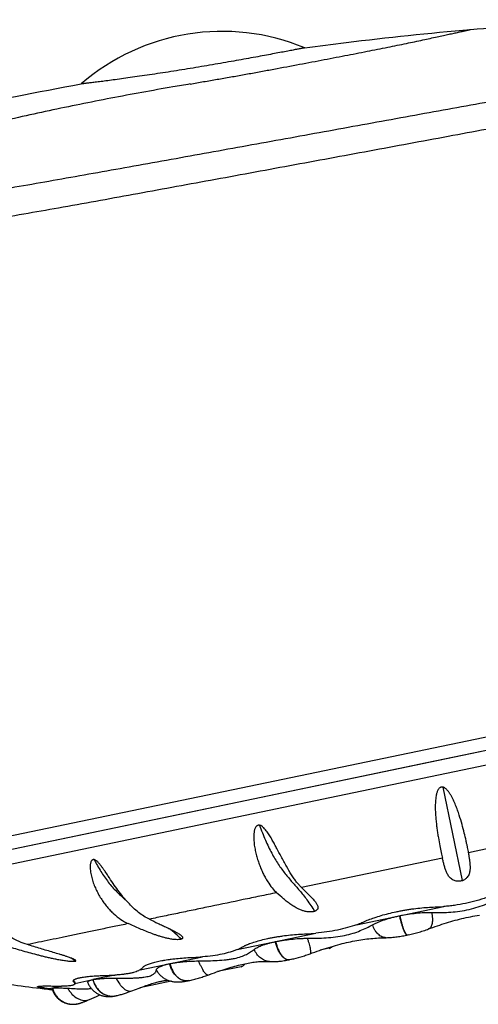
# Model space of a CAD drawing. Header units: millimetres. Extents: x 1 to 611, y -14 to 521.
# Tile 38 of 39: x 574 to 591, y 446 to 483. Entities that reach past the tile are written whole.
import ezdxf

# ---------------------------------------------------------------- set-up
doc = ezdxf.new("R2010")
doc.units = ezdxf.units.MM
doc.header["$LTSCALE"] = 23.1
doc.layers.get('0').update_dxf_attribs({"linetype": 'CONTINUOUS'})

msp = doc.modelspace()

# ---------------------------------------------------------------- linework, layer by layer
at = {"color": 9, "linetype": 'CONTINUOUS'}
for p, q in [((566.882, 450.892), (610.935, 460.071)), ((589.265, 454.024), (589.988, 450.552)), ((592.87, 452.14), (590.227, 451.589)), ((589.255, 451.386), (584.022, 450.296)), ((575.582, 446.809), (575.58, 446.779)), ((579.839, 446.841), (579.84, 446.841)), ((577.128, 446.276), (577.13, 446.276)), ((577.13, 446.276), (577.131, 446.277)), ((577.13, 446.276), (577.131, 446.277)), ((577.13, 446.276), (577.131, 446.277)), ((577.131, 446.277), (577.132, 446.277)), ((577.131, 446.277), (577.132, 446.277)), ((577.723, 446.461), (577.722, 446.461)), ((576.155, 446.141), (576.154, 446.141))]:
    msp.add_line(p, q, dxfattribs=at)
at = {"color": 7, "linetype": 'CONTINUOUS'}
for p, q in [((609.193, 459.197), (567.89, 450.591)), ((591.617, 455.533), (589.985, 455.193)), ((567.512, 449.981), (593.039, 455.3)), ((589.985, 455.193), (588.68, 454.921)), ((588.68, 454.921), (587.079, 454.587)), ((587.079, 454.587), (579.807, 453.073)), ((579.807, 453.073), (572.583, 451.569)), ((586.069, 448.916), (589.306, 449.591)), ((587.668, 449.249), (587.673, 449.25)), ((590.382, 449.228), (590.465, 449.243)), ((590.465, 449.243), (590.547, 449.258)), ((581.636, 447.993), (584.556, 448.601)), ((587.916, 448.524), (587.949, 448.531)), ((587.992, 448.54), (587.949, 448.531)), ((587.954, 448.532), (587.954, 448.532)), ((588.702, 448.742), (588.744, 448.757)), ((582.07, 448.202), (582.071, 448.187)), ((582.071, 448.202), (582.077, 448.205)), ((582.077, 448.205), (582.08, 448.205)), ((583.052, 448.287), (583.056, 448.288)), ((583.058, 448.289), (583.062, 448.29)), ((586.741, 448.415), (586.814, 448.42)), ((587.169, 448.434), (587.169, 448.434)), ((578.032, 447.242), (580.349, 447.724)), ((583.95, 447.712), (583.998, 447.726)), ((583.994, 447.725), (584.042, 447.739)), ((584.039, 447.738), (584.087, 447.752)), ((584.084, 447.752), (584.132, 447.766)), ((584.129, 447.766), (584.176, 447.781)), ((584.174, 447.78), (584.221, 447.796)), ((584.22, 447.795), (584.267, 447.811)), ((584.265, 447.81), (584.312, 447.827)), ((584.311, 447.826), (584.346, 447.839)), ((584.346, 447.839), (584.424, 447.867)), ((585.053, 448.039), (584.714, 447.968)), ((579.125, 447.469), (579.128, 447.47)), ((579.13, 447.47), (579.133, 447.471)), ((581.782, 447.357), (580.904, 447.174)), ((581.931, 447.469), (581.991, 447.481)), ((582.27, 447.527), (582.322, 447.534)), ((582.322, 447.534), (582.373, 447.539)), ((582.422, 447.544), (582.47, 447.548)), ((582.517, 447.551), (582.562, 447.553)), ((582.562, 447.553), (582.607, 447.555)), ((582.606, 447.555), (582.65, 447.555)), ((582.649, 447.555), (582.691, 447.555)), ((582.691, 447.555), (582.73, 447.554)), ((582.731, 447.554), (582.769, 447.553)), ((582.834, 447.549), (582.856, 447.547)), ((582.834, 447.549), (582.834, 447.549)), ((582.855, 447.547), (582.889, 447.546)), ((582.888, 447.546), (582.923, 447.544)), ((582.922, 447.544), (582.959, 447.544)), ((582.958, 447.544), (582.995, 447.544)), ((582.994, 447.544), (583.033, 447.545)), ((583.032, 447.545), (583.071, 447.547)), ((583.071, 447.547), (583.111, 447.55)), ((583.111, 447.55), (583.153, 447.553)), ((583.152, 447.553), (583.195, 447.557)), ((583.194, 447.557), (583.238, 447.562)), ((583.238, 447.562), (583.283, 447.568)), ((583.282, 447.568), (583.329, 447.575)), ((583.329, 447.575), (583.377, 447.582)), ((583.376, 447.582), (583.425, 447.59)), ((583.424, 447.59), (583.475, 447.599)), ((583.474, 447.599), (583.526, 447.609)), ((583.525, 447.609), (583.565, 447.617)), ((583.562, 447.617), (583.564, 447.617)), ((583.602, 447.625), (583.566, 447.617)), ((583.596, 447.624), (583.646, 447.635)), ((583.64, 447.633), (583.689, 447.645)), ((583.684, 447.644), (583.733, 447.655)), ((583.729, 447.654), (583.777, 447.666)), ((583.773, 447.665), (583.821, 447.677)), ((583.817, 447.676), (583.865, 447.689)), ((583.861, 447.688), (583.909, 447.701)), ((583.905, 447.7), (583.954, 447.713)), ((577.096, 447.047), (576.279, 446.877)), ((580.329, 446.973), (580.375, 446.988)), ((580.375, 446.988), (580.42, 447.003)), ((580.465, 447.018), (580.512, 447.035)), ((580.511, 447.035), (580.548, 447.048)), ((580.512, 447.035), (580.548, 447.048)), ((580.548, 447.048), (580.619, 447.073)), ((575.117, 446.634), (574.604, 446.528)), ((575.608, 446.737), (576.279, 446.876)), ((575.61, 446.737), (575.612, 446.757)), ((579.19, 446.817), (578.018, 446.573)), ((579, 446.882), (578.999, 446.882)), ((579.827, 446.838), (579.836, 446.84)), ((579.84, 446.841), (579.876, 446.849)), ((579.875, 446.849), (579.923, 446.859)), ((579.922, 446.859), (579.968, 446.87)), ((579.968, 446.87), (580.014, 446.882)), ((580.013, 446.881), (580.059, 446.894)), ((580.058, 446.893), (580.105, 446.906)), ((580.104, 446.906), (580.15, 446.918)), ((580.149, 446.918), (580.195, 446.931)), ((580.194, 446.931), (580.239, 446.945)), ((580.239, 446.945), (580.284, 446.959)), ((580.284, 446.959), (580.329, 446.973)), ((574.604, 446.528), (574.477, 446.548)), ((574.481, 446.578), (574.478, 446.548)), ((574.481, 446.578), (574.686, 446.545)), ((574.604, 446.528), (574.738, 446.503)), ((574.771, 446.498), (574.738, 446.503)), ((576.331, 446.218), (576.411, 446.252)), ((577.722, 446.461), (577.856, 446.512)), ((575.704, 445.979), (575.704, 445.979)), ((575.925, 446.048), (575.951, 446.057)), ((575.951, 446.057), (575.979, 446.068)), ((575.979, 446.068), (576.01, 446.081)), ((576.01, 446.081), (576.043, 446.094)), ((576.043, 446.094), (576.079, 446.109)), ((576.079, 446.109), (576.118, 446.126)), ((576.118, 446.126), (576.154, 446.141)), ((576.154, 446.141), (576.331, 446.218))]:
    msp.add_line(p, q, dxfattribs=at)
for points in [[(588.744, 448.757), (588.817, 448.784), (588.902, 448.815), (588.986, 448.846), (589.07, 448.875), (589.154, 448.904), (589.237, 448.932), (589.32, 448.959), (589.402, 448.984), (589.484, 449.009), (589.566, 449.033), (589.648, 449.057), (589.729, 449.079), (589.811, 449.101), (589.892, 449.121), (589.974, 449.141), (590.055, 449.16), (590.137, 449.178), (590.218, 449.196), (590.3, 449.212)], [(590.218, 449.196), (590.3, 449.212), (590.382, 449.228)], [(590.464, 449.243), (590.547, 449.258), (590.63, 449.271)], [(587.169, 448.434), (587.212, 448.435), (587.264, 448.437), (587.316, 448.44), (587.369, 448.444), (587.42, 448.448), (587.472, 448.454), (587.523, 448.46), (587.574, 448.466), (587.625, 448.473), (587.675, 448.481), (587.724, 448.489), (587.773, 448.497), (587.822, 448.506), (587.87, 448.515), (587.917, 448.524), (587.949, 448.531)], [(587.992, 448.54), (588.042, 448.551), (588.092, 448.562), (588.142, 448.574), (588.192, 448.587), (588.242, 448.599), (588.292, 448.613), (588.343, 448.627), (588.394, 448.641), (588.444, 448.656), (588.496, 448.672), (588.547, 448.688), (588.598, 448.705), (588.65, 448.723), (588.702, 448.742)], [(584.423, 447.866), (584.515, 447.899), (584.605, 447.931), (584.695, 447.962), (584.783, 447.991), (584.87, 448.02), (584.956, 448.047), (585.041, 448.074), (585.125, 448.1), (585.208, 448.124), (585.29, 448.148), (585.372, 448.17), (585.453, 448.192), (585.533, 448.212), (585.612, 448.232), (585.69, 448.25), (585.768, 448.268), (585.846, 448.285), (585.923, 448.3), (585.999, 448.315), (586.075, 448.329), (586.15, 448.342), (586.225, 448.355), (586.3, 448.366), (586.374, 448.376), (586.448, 448.386), (586.521, 448.394), (586.594, 448.402), (586.668, 448.409), (586.741, 448.415)], [(586.448, 448.386), (586.521, 448.394), (586.595, 448.402), (586.668, 448.409)], [(586.741, 448.415), (586.814, 448.42), (586.887, 448.425), (586.96, 448.428), (587.033, 448.431)], [(587.033, 448.431), (587.107, 448.433), (587.169, 448.434)], [(580.548, 447.048), (580.706, 447.105), (580.79, 447.135), (580.873, 447.163), (580.954, 447.191), (581.033, 447.218), (581.111, 447.244), (581.187, 447.268), (581.262, 447.292), (581.335, 447.315), (581.407, 447.336), (581.478, 447.356), (581.547, 447.376), (581.614, 447.394), (581.68, 447.411), (581.745, 447.427), (581.808, 447.442), (581.871, 447.456), (581.931, 447.469)], [(581.991, 447.481), (582.049, 447.492), (582.106, 447.502), (582.162, 447.512), (582.217, 447.52), (582.27, 447.527)], [(582.372, 447.539), (582.422, 447.544), (582.471, 447.548)], [(582.47, 447.548), (582.518, 447.551), (582.563, 447.553)], [(582.769, 447.553), (582.805, 447.551), (582.834, 447.549)], [(580.374, 446.988), (580.419, 447.003), (580.466, 447.019)], [(576.088, 446.767), (576.092, 446.758), (576.104, 446.729), (576.117, 446.701), (576.132, 446.673), (576.148, 446.646), (576.164, 446.619), (576.182, 446.594), (576.201, 446.568), (576.22, 446.544), (576.241, 446.52), (576.262, 446.497), (576.285, 446.475), (576.308, 446.454), (576.332, 446.434), (576.357, 446.414), (576.382, 446.396), (576.408, 446.379), (576.434, 446.363), (576.461, 446.348), (576.487, 446.334), (576.513, 446.322), (576.539, 446.311), (576.565, 446.301), (576.59, 446.292), (576.615, 446.284), (576.64, 446.277), (576.664, 446.271), (576.687, 446.266), (576.71, 446.261), (576.733, 446.257), (576.754, 446.254), (576.776, 446.252), (576.796, 446.25), (576.817, 446.248), (576.836, 446.247), (576.856, 446.247), (576.875, 446.247), (576.894, 446.247), (576.913, 446.248), (576.932, 446.249), (576.951, 446.25), (576.97, 446.251), (576.988, 446.253), (577.007, 446.256), (577.025, 446.258), (577.044, 446.261), (577.063, 446.264), (577.081, 446.267), (577.101, 446.271), (577.12, 446.274), (577.132, 446.277)], [(577.856, 446.512), (577.995, 446.564), (578.061, 446.589), (578.126, 446.612), (578.188, 446.634), (578.248, 446.655), (578.306, 446.675), (578.362, 446.694), (578.416, 446.711), (578.468, 446.728), (578.518, 446.743), (578.565, 446.757), (578.611, 446.77), (578.654, 446.781), (578.696, 446.792), (578.735, 446.802), (578.773, 446.811), (578.808, 446.818), (578.841, 446.825), (578.873, 446.831), (578.902, 446.836), (578.929, 446.84), (578.954, 446.844), (578.977, 446.847), (578.998, 446.849), (579.016, 446.85), (579.033, 446.852), (579.047, 446.852), (579.06, 446.853), (579.07, 446.853), (579.071, 446.853)], [(579, 446.882), (579.025, 446.871), (579.055, 446.858), (579.085, 446.847), (579.115, 446.837), (579.143, 446.829), (579.172, 446.821), (579.199, 446.815), (579.226, 446.81), (579.251, 446.805), (579.277, 446.801), (579.301, 446.798), (579.325, 446.796), (579.349, 446.794), (579.373, 446.793), (579.398, 446.792), (579.423, 446.792), (579.449, 446.792), (579.476, 446.792), (579.503, 446.794), (579.531, 446.795), (579.559, 446.797), (579.587, 446.8), (579.617, 446.804), (579.647, 446.807), (579.678, 446.812), (579.71, 446.817), (579.744, 446.822), (579.778, 446.829), (579.814, 446.836), (579.843, 446.842)], [(574.755, 446.55), (574.756, 446.545), (574.765, 446.515), (574.776, 446.486), (574.787, 446.457), (574.799, 446.429), (574.812, 446.401), (574.826, 446.375), (574.841, 446.349), (574.857, 446.324), (574.873, 446.3), (574.89, 446.277), (574.908, 446.254), (574.926, 446.233), (574.945, 446.213), (574.964, 446.193), (574.984, 446.174), (575.003, 446.157), (575.023, 446.14), (575.043, 446.124), (575.064, 446.109), (575.084, 446.095), (575.105, 446.082), (575.125, 446.07), (575.146, 446.058), (575.166, 446.048), (575.187, 446.038), (575.207, 446.028), (575.228, 446.02), (575.248, 446.012), (575.269, 446.005), (575.289, 445.998), (575.309, 445.992), (575.329, 445.987), (575.348, 445.982), (575.368, 445.977), (575.387, 445.974), (575.406, 445.971), (575.425, 445.968), (575.443, 445.966), (575.462, 445.964), (575.479, 445.963), (575.497, 445.962), (575.514, 445.961), (575.531, 445.961), (575.548, 445.961), (575.564, 445.962), (575.579, 445.962), (575.594, 445.963), (575.609, 445.965), (575.623, 445.966), (575.636, 445.968), (575.649, 445.97), (575.662, 445.971), (575.674, 445.973), (575.685, 445.975), (575.695, 445.977), (575.704, 445.979)], [(576.411, 446.252), (576.483, 446.282), (576.515, 446.296), (576.546, 446.308), (576.546, 446.308)], [(577.132, 446.277), (577.158, 446.282), (577.194, 446.291), (577.23, 446.3), (577.266, 446.309), (577.303, 446.32), (577.34, 446.33), (577.377, 446.342), (577.415, 446.353), (577.453, 446.366), (577.492, 446.379), (577.531, 446.392), (577.571, 446.406), (577.611, 446.42), (577.651, 446.434), (577.691, 446.449), (577.722, 446.461)], [(575.704, 445.979), (575.715, 445.982), (575.725, 445.984), (575.736, 445.986), (575.746, 445.989), (575.757, 445.992), (575.767, 445.994), (575.777, 445.997), (575.787, 446), (575.797, 446.003), (575.807, 446.006), (575.817, 446.009), (575.827, 446.013), (575.837, 446.016), (575.847, 446.019), (575.857, 446.023), (575.868, 446.027), (575.879, 446.03), (575.89, 446.034), (575.901, 446.039), (575.925, 446.048)]]:
    msp.add_lwpolyline(points, dxfattribs=at)
for centre, radius, start, end in [((581.076, 474.075), 8, 67.4654, 130.8683), ((589.475, 454.578), 0.8, 50.2233, 50.4522), ((588.75, 454.427), 0.8, 153.0864, 153.3094), ((583.905, 455.787), 7.215, 272.4373, 275.1763), ((582.158, 447.984), 0.234, 111.7462, 111.9729), ((583.379, 444.889), 3.562, 111.1019, 111.4003), ((585.012, 448.234), 0.2, 281.77, 322.641), ((579.702, 455.436), 7.738, 272.3188, 274.7952), ((581.741, 447.553), 0.2, 281.77, 334.5609), ((576.65, 454.344), 7.311, 271.2095, 273.4982), ((580.322, 496.703), 50.506, 260.9255, 263.4991), ((575.602, 446.858), 0.0479, 194.8804, 201.5139), ((576.438, 446.103), 0.789, 101.9027, 102.0593), ((580.321, 496.696), 50.5, 263.4993, 263.6537), ((577.994, 446.772), 0.2, 277.8899, 281.77)]:
    msp.add_arc(centre, radius, start, end, dxfattribs=at)
at = {"color": 9, "linetype": 'CONTINUOUS'}
for centre, radius, start, end in [((602.333, 346.999), 135.002, 99.57045, 99.84549), ((576.198, 444.934), 4.818, 45.6691, 52.7219), ((572.667, 443.397), 5.113, 54.5232, 56.9161), ((583.538, 447.771), 0.156, 277.0351, 281.7341), ((583.529, 447.778), 0.165, 281.7699, 282.3813), ((579.761, 447.233), 0.4, 279.8982, 281.2081), ((579.753, 447.244), 0.412, 281.7698, 282.058), ((579.753, 447.244), 0.412, 282.2445, 282.5695), ((579.761, 447.233), 0.4, 281.4346, 281.77), ((576.997, 446.897), 0.635, 281.6178, 282.1366), ((577.006, 446.854), 0.591, 281.6251, 282.1313), ((576.991, 446.944), 0.682, 281.4652, 281.7713), ((576.997, 446.897), 0.635, 282.3313, 282.6255), ((577.006, 446.852), 0.589, 282.3409, 282.6579)]:
    msp.add_arc(centre, radius, start, end, dxfattribs=at)
at = {"color": 7, "linetype": 'CONTINUOUS'}
for points, knots in [([(590.304, 482.146), (591.578, 482.254), (594.129, 482.425), (597.96, 482.53), (601.789, 482.466), (604.337, 482.298), (605.607, 482.18)], [0, 0, 0, 0, 0.250407, 0.5004, 0.750153, 1, 1, 1, 1]), ([(584.142, 481.464), (584.654, 481.533), (586.704, 481.798), (588.76, 482.015), (590.304, 482.146)], [0, 0, 0, 0, 0.250232, 1, 1, 1, 1]), ([(584.142, 481.464), (584.142, 481.464), (584.141, 481.464), (584.141, 481.464), (584.139, 481.463), (584.137, 481.463), (584.134, 481.463), (584.129, 481.462), (584.122, 481.46), (584.111, 481.458), (584.097, 481.455), (584.082, 481.452), (584.063, 481.449), (584.043, 481.445), (584.011, 481.438), (583.965, 481.43), (583.902, 481.417), (583.831, 481.404), (583.75, 481.388), (583.66, 481.371), (583.562, 481.352), (583.413, 481.324), (583.208, 481.285), (582.938, 481.234), (582.639, 481.178), (582.314, 481.118), (581.966, 481.055), (581.597, 480.989), (581.212, 480.921), (580.677, 480.829), (579.997, 480.714), (579.316, 480.604), (578.778, 480.521), (578.391, 480.463), (578.021, 480.408), (577.67, 480.358), (577.344, 480.313), (577.044, 480.273), (576.773, 480.237), (576.567, 480.211), (576.419, 480.193), (576.321, 480.181), (576.231, 480.17), (576.151, 480.16), (576.079, 480.152), (576.017, 480.145), (575.972, 480.139), (575.94, 480.136), (575.919, 480.133), (575.901, 480.131), (575.886, 480.13), (575.872, 480.128), (575.862, 480.127), (575.854, 480.126), (575.849, 480.125), (575.846, 480.125), (575.844, 480.125), (575.843, 480.125), (575.842, 480.125), (575.841, 480.125), (575.841, 480.125)], [0, 0, 0, 0, 0.000037, 0.000147, 0.000332, 0.00059, 0.000921, 0.001326, 0.002357, 0.003682, 0.005299, 0.007209, 0.009411, 0.011902, 0.014683, 0.021105, 0.028665, 0.037348, 0.047136, 0.058008, 0.069944, 0.082917, 0.111865, 0.144605, 0.180849, 0.220271, 0.262507, 0.30716, 0.353796, 0.401955, 0.500881, 0.599871, 0.648092, 0.694787, 0.739474, 0.781698, 0.821046, 0.857146, 0.889676, 0.918361, 0.93119, 0.942975, 0.953697, 0.963337, 0.971877, 0.979306, 0.98561, 0.988338, 0.990781, 0.992938, 0.99481, 0.996395, 0.997692, 0.998701, 0.999098, 0.999423, 0.999675, 0.999856, 0.999964, 1, 1, 1, 1]), ([(569.369, 478.847), (569.906, 478.958), (572.06, 479.403), (574.218, 479.825), (575.841, 480.125)], [0, 0, 0, 0, 0.249497, 1, 1, 1, 1]), ([(579.249, 480.013), (578.48, 479.88), (576.945, 479.6), (575.033, 479.215), (573.509, 478.881), (572.37, 478.615), (571.424, 478.378), (570.67, 478.178), (570.294, 478.075), (570.106, 478.022)], [0, 0, 0, 0, 0.249999, 0.499997, 0.624998, 0.749998, 0.874998, 0.937499, 1, 1, 1, 1]), ([(589.265, 454.024), (589.26, 454.025), (589.251, 454.027), (589.237, 454.027), (589.223, 454.026), (589.204, 454.023), (589.182, 454.015), (589.15, 453.995), (589.117, 453.961), (589.087, 453.913), (589.064, 453.862), (589.046, 453.81), (589.032, 453.756), (589.017, 453.685), (589.004, 453.594), (588.995, 453.486), (588.991, 453.379), (588.99, 453.273), (588.992, 453.169), (588.998, 453.033), (589.009, 452.867), (589.029, 452.674), (589.051, 452.489), (589.076, 452.314), (589.111, 452.1), (589.155, 451.86), (589.199, 451.639), (589.232, 451.486), (589.247, 451.418), (589.255, 451.386)], [0, 0, 0, 0, 0.005067, 0.010139, 0.015217, 0.020295, 0.030435, 0.040562, 0.06071, 0.080796, 0.100806, 0.120736, 0.140585, 0.16035, 0.199609, 0.238491, 0.27696, 0.314978, 0.352505, 0.389504, 0.461762, 0.531456, 0.598295, 0.662001, 0.722312, 0.831765, 0.924842, 0.964745, 1, 1, 1, 1]), ([(590.227, 451.589), (590.221, 451.62), (590.208, 451.686), (590.187, 451.791), (590.162, 451.908), (590.124, 452.085), (590.067, 452.33), (589.983, 452.649), (589.898, 452.933), (589.815, 453.172), (589.744, 453.358), (589.677, 453.514), (589.615, 453.638), (589.565, 453.73), (589.508, 453.82), (589.454, 453.891), (589.404, 453.943), (589.35, 453.99), (589.3, 454.018), (589.265, 454.024)], [0, 0, 0, 0, 0.035521, 0.0756, 0.120084, 0.168798, 0.278135, 0.401902, 0.538173, 0.610344, 0.684829, 0.761336, 0.800262, 0.839586, 0.879271, 0.919286, 0.939421, 0.959635, 1, 1, 1, 1]), ([(582.466, 452.608), (582.462, 452.608), (582.453, 452.61), (582.439, 452.611), (582.425, 452.61), (582.408, 452.607), (582.387, 452.599), (582.357, 452.58), (582.327, 452.546), (582.302, 452.499), (582.283, 452.449), (582.266, 452.381), (582.253, 452.293), (582.249, 452.187), (582.251, 452.081), (582.259, 451.976), (582.271, 451.873), (582.287, 451.772), (582.313, 451.639), (582.351, 451.479), (582.407, 451.293), (582.469, 451.117), (582.537, 450.95), (582.61, 450.794), (582.686, 450.649), (582.789, 450.476), (582.919, 450.289), (583.038, 450.158), (583.098, 450.103)], [0, 0, 0, 0, 0.004868, 0.009696, 0.01449, 0.01925, 0.028673, 0.038029, 0.056656, 0.075366, 0.09414, 0.112946, 0.150543, 0.188039, 0.225333, 0.262356, 0.299056, 0.335387, 0.371312, 0.441786, 0.510216, 0.576354, 0.639981, 0.700891, 0.758887, 0.81379, 0.913664, 1, 1, 1, 1]), ([(583.266, 451.449), (583.213, 451.548), (583.134, 451.699), (583.025, 451.901), (582.939, 452.058), (582.847, 452.215), (582.762, 452.343), (582.687, 452.442), (582.635, 452.5), (582.588, 452.542), (582.539, 452.58), (582.496, 452.602), (582.466, 452.608)], [0, 0, 0, 0, 0.23496, 0.357191, 0.482166, 0.609541, 0.738926, 0.804241, 0.869819, 0.902657, 0.935448, 1, 1, 1, 1]), ([(584.022, 450.296), (583.992, 450.326), (583.929, 450.392), (583.838, 450.502), (583.746, 450.627), (583.617, 450.82), (583.455, 451.095), (583.331, 451.326), (583.266, 451.449)], [0, 0, 0, 0, 0.093466, 0.196469, 0.30876, 0.430137, 0.699058, 1, 1, 1, 1]), ([(589.988, 450.552), (589.982, 450.55), (589.968, 450.546), (589.94, 450.539), (589.893, 450.531), (589.811, 450.526), (589.712, 450.543), (589.622, 450.585), (589.557, 450.636), (589.507, 450.69), (589.455, 450.766), (589.406, 450.867), (589.36, 450.992), (589.322, 451.121), (589.287, 451.253), (589.265, 451.341), (589.255, 451.386)], [0, 0, 0, 0, 0.016477, 0.033189, 0.066681, 0.128789, 0.225546, 0.298932, 0.361075, 0.417697, 0.471581, 0.576198, 0.680288, 0.785363, 0.891887, 1, 1, 1, 1]), ([(589.988, 450.552), (589.994, 450.554), (590.006, 450.559), (590.024, 450.565), (590.041, 450.573), (590.07, 450.587), (590.122, 450.618), (590.183, 450.674), (590.232, 450.744), (590.27, 450.832), (590.292, 450.942), (590.295, 451.072), (590.286, 451.201), (590.269, 451.329), (590.249, 451.458), (590.234, 451.545), (590.227, 451.589)], [0, 0, 0, 0, 0.016575, 0.032669, 0.048187, 0.063051, 0.116552, 0.202194, 0.271869, 0.333653, 0.446937, 0.556116, 0.665138, 0.775239, 0.886816, 1, 1, 1, 1]), ([(576.328, 451.329), (576.324, 451.33), (576.316, 451.332), (576.3, 451.333), (576.281, 451.331), (576.26, 451.322), (576.241, 451.309), (576.226, 451.291), (576.21, 451.264), (576.195, 451.226), (576.184, 451.178), (576.177, 451.128), (576.175, 451.077), (576.175, 451.008), (576.182, 450.922), (576.198, 450.819), (576.219, 450.718), (576.246, 450.617), (576.276, 450.519), (576.322, 450.39), (576.387, 450.235), (576.477, 450.056), (576.577, 449.887), (576.685, 449.729), (576.8, 449.581), (576.922, 449.446), (577.088, 449.283), (577.306, 449.109), (577.496, 449), (577.592, 448.956)], [0, 0, 0, 0, 0.004088, 0.008071, 0.015775, 0.023288, 0.030799, 0.038438, 0.046247, 0.062301, 0.078816, 0.095631, 0.112645, 0.129789, 0.164291, 0.198913, 0.233524, 0.268041, 0.302412, 0.336595, 0.404252, 0.470806, 0.536086, 0.59996, 0.662313, 0.723037, 0.782037, 0.894526, 1, 1, 1, 1]), ([(576.846, 450.72), (576.808, 450.777), (576.752, 450.862), (576.675, 450.974), (576.616, 451.058), (576.554, 451.139), (576.498, 451.204), (576.45, 451.252), (576.413, 451.285), (576.379, 451.308), (576.35, 451.322), (576.335, 451.327), (576.328, 451.329)], [0, 0, 0, 0, 0.250919, 0.377436, 0.504403, 0.631478, 0.757994, 0.82064, 0.882405, 0.942582, 0.971755, 1, 1, 1, 1]), ([(578.378, 449.12), (578.308, 449.153), (578.169, 449.23), (577.969, 449.372), (577.772, 449.542), (577.579, 449.737), (577.39, 449.956), (577.205, 450.195), (577.024, 450.452), (576.906, 450.63), (576.846, 450.72)], [0, 0, 0, 0, 0.103038, 0.212419, 0.328192, 0.450524, 0.579357, 0.714335, 0.854828, 1, 1, 1, 1]), ([(584.022, 450.296), (584.069, 450.25), (584.161, 450.16), (584.296, 450.027), (584.405, 449.916), (584.485, 449.827), (584.522, 449.782), (584.539, 449.759)], [0, 0, 0, 0, 0.26187, 0.51819, 0.766072, 0.885268, 1, 1, 1, 1]), ([(573.846, 448.175), (573.74, 448.208), (573.53, 448.287), (573.227, 448.445), (572.935, 448.641), (572.658, 448.872), (572.395, 449.134), (572.19, 449.373), (572.034, 449.576), (571.919, 449.732), (571.807, 449.892), (571.733, 449.998), (571.695, 450.051)], [0, 0, 0, 0, 0.113873, 0.230884, 0.35118, 0.47502, 0.602403, 0.732977, 0.799266, 0.866046, 0.933098, 1, 1, 1, 1]), ([(584.511, 449.411), (584.505, 449.409), (584.493, 449.405), (584.467, 449.399), (584.419, 449.39), (584.326, 449.385), (584.204, 449.398), (584.076, 449.431), (583.937, 449.483), (583.789, 449.559), (583.632, 449.661), (583.49, 449.767), (583.312, 449.913), (583.183, 450.026), (583.098, 450.103)], [0, 0, 0, 0, 0.011369, 0.023348, 0.048751, 0.100795, 0.194028, 0.272644, 0.342029, 0.46519, 0.577571, 0.685021, 0.790388, 1, 1, 1, 1]), ([(590.897, 449.922), (590.771, 449.878), (590.511, 449.798), (590.113, 449.702), (589.775, 449.642), (589.506, 449.608), (589.372, 449.596), (589.306, 449.591)], [0, 0, 0, 0, 0.247059, 0.500016, 0.753, 0.877672, 1, 1, 1, 1]), ([(584.539, 449.759), (584.549, 449.745), (584.569, 449.717), (584.596, 449.675), (584.617, 449.632), (584.631, 449.588), (584.635, 449.55), (584.63, 449.519), (584.622, 449.496), (584.608, 449.473), (584.585, 449.449), (584.56, 449.432), (584.534, 449.42), (584.519, 449.414), (584.511, 449.411)], [0, 0, 0, 0, 0.12066, 0.236787, 0.347939, 0.454295, 0.557922, 0.610812, 0.666619, 0.728391, 0.800621, 0.88921, 0.941767, 1, 1, 1, 1]), ([(586.727, 449.177), (586.811, 449.206), (586.985, 449.26), (587.256, 449.333), (587.49, 449.387), (587.658, 449.421), (587.755, 449.439), (587.853, 449.457), (587.976, 449.477), (588.172, 449.507), (588.416, 449.536), (588.703, 449.561), (588.892, 449.57), (588.985, 449.573)], [0, 0, 0, 0, 0.116094, 0.238297, 0.364965, 0.429376, 0.461755, 0.49422, 0.559246, 0.624222, 0.753064, 0.878898, 1, 1, 1, 1]), ([(588.851, 449.372), (588.955, 449.369), (589.165, 449.367), (589.488, 449.375), (589.823, 449.403), (590.164, 449.457), (590.498, 449.543), (590.816, 449.652), (591.115, 449.773), (591.307, 449.86), (591.401, 449.903)], [0, 0, 0, 0, 0.117762, 0.239848, 0.367455, 0.50001, 0.632566, 0.76017, 0.882247, 1, 1, 1, 1]), ([(588.985, 449.573), (589.038, 449.574), (589.145, 449.579), (589.252, 449.586), (589.306, 449.591)], [0, 0, 0, 0, 0.493738, 1, 1, 1, 1]), ([(586.314, 449.016), (586.379, 449.045), (586.515, 449.102), (586.654, 449.152), (586.727, 449.177)], [0, 0, 0, 0, 0.480533, 1, 1, 1, 1]), ([(586.664, 448.916), (586.696, 448.934), (586.763, 448.968), (586.871, 449.015), (586.987, 449.06), (587.112, 449.103), (587.244, 449.144), (587.358, 449.175), (587.451, 449.199), (587.523, 449.217), (587.595, 449.233), (587.644, 449.244), (587.668, 449.249)], [0, 0, 0, 0, 0.102354, 0.213222, 0.331591, 0.45638, 0.586564, 0.721196, 0.789902, 0.859392, 0.929439, 1, 1, 1, 1]), ([(587.68, 449.251), (587.779, 449.272), (587.979, 449.308), (588.277, 449.348), (588.523, 449.368), (588.714, 449.374), (588.806, 449.373), (588.851, 449.372)], [0, 0, 0, 0, 0.257481, 0.514788, 0.764978, 0.884934, 1, 1, 1, 1]), ([(579.565, 448.38), (579.556, 448.377), (579.534, 448.371), (579.485, 448.362), (579.417, 448.359), (579.333, 448.363), (579.251, 448.372), (579.172, 448.383), (579.074, 448.402), (578.958, 448.428), (578.826, 448.465), (578.7, 448.504), (578.58, 448.544), (578.426, 448.6), (578.239, 448.673), (578.02, 448.765), (577.805, 448.859), (577.662, 448.923), (577.592, 448.956)], [0, 0, 0, 0, 0.014521, 0.031955, 0.07174, 0.11281, 0.152638, 0.190791, 0.227387, 0.296786, 0.36235, 0.425143, 0.485942, 0.545293, 0.661148, 0.774852, 0.887605, 1, 1, 1, 1]), ([(578.378, 449.12), (578.485, 449.068), (578.646, 448.991), (578.86, 448.89), (579.016, 448.816), (579.168, 448.742), (579.29, 448.681), (579.382, 448.63), (579.446, 448.593), (579.503, 448.556), (579.539, 448.529), (579.555, 448.515)], [0, 0, 0, 0, 0.270349, 0.403585, 0.534731, 0.66265, 0.785463, 0.844029, 0.899939, 0.952331, 1, 1, 1, 1]), ([(584.24, 448.411), (584.355, 448.411), (584.587, 448.414), (584.936, 448.428), (585.284, 448.458), (585.619, 448.51), (585.927, 448.59), (586.2, 448.689), (586.442, 448.798), (586.592, 448.877), (586.664, 448.916)], [0, 0, 0, 0, 0.137955, 0.277442, 0.417668, 0.554938, 0.682416, 0.797239, 0.902036, 1, 1, 1, 1]), ([(586.069, 448.916), (585.959, 448.875), (585.725, 448.8), (585.356, 448.71), (584.963, 448.642), (584.693, 448.612), (584.556, 448.601)], [0, 0, 0, 0, 0.228432, 0.474913, 0.734197, 1, 1, 1, 1]), ([(586.069, 448.917), (586.091, 448.924), (586.173, 448.955), (586.255, 448.989), (586.314, 449.016)], [0, 0, 0, 0, 0.258883, 1, 1, 1, 1]), ([(579.555, 448.515), (579.561, 448.51), (579.573, 448.499), (579.589, 448.482), (579.601, 448.465), (579.61, 448.447), (579.612, 448.432), (579.61, 448.42), (579.605, 448.408), (579.595, 448.396), (579.58, 448.387), (579.57, 448.382), (579.565, 448.38)], [0, 0, 0, 0, 0.141396, 0.272589, 0.392424, 0.500604, 0.599882, 0.649303, 0.701388, 0.825618, 0.905475, 1, 1, 1, 1]), ([(582.097, 448.212), (582.163, 448.237), (582.305, 448.285), (582.531, 448.349), (582.735, 448.396), (582.908, 448.431), (583.044, 448.456), (583.183, 448.479), (583.374, 448.507), (583.717, 448.548), (584.013, 448.57), (584.212, 448.578)], [0, 0, 0, 0, 0.098743, 0.20822, 0.327163, 0.389589, 0.453788, 0.519426, 0.586338, 0.722923, 1, 1, 1, 1]), ([(575.618, 447.608), (575.608, 447.615), (575.586, 447.627), (575.549, 447.645), (575.508, 447.662), (575.447, 447.686), (575.364, 447.715), (575.26, 447.75), (575.151, 447.784), (575, 447.83), (574.806, 447.888), (574.569, 447.958), (574.329, 448.029), (574.088, 448.101), (573.926, 448.15), (573.846, 448.175)], [0, 0, 0, 0, 0.018915, 0.040925, 0.065197, 0.091174, 0.146854, 0.206053, 0.267651, 0.330953, 0.460973, 0.593838, 0.728351, 0.863841, 1, 1, 1, 1]), ([(581.804, 448.076), (581.843, 448.099), (581.895, 448.126), (581.96, 448.156), (581.996, 448.171), (582.032, 448.187), (582.057, 448.197), (582.07, 448.202)], [0, 0, 0, 0, 0.466424, 0.59413, 0.725535, 0.861066, 1, 1, 1, 1]), ([(582.266, 448), (582.275, 448.007), (582.295, 448.022), (582.338, 448.05), (582.401, 448.084), (582.486, 448.123), (582.582, 448.16), (582.688, 448.195), (582.782, 448.222), (582.861, 448.243), (582.923, 448.258), (582.987, 448.273), (583.03, 448.283), (583.052, 448.287)], [0, 0, 0, 0, 0.041416, 0.086077, 0.184856, 0.295841, 0.418119, 0.550706, 0.692629, 0.76682, 0.843027, 0.920709, 1, 1, 1, 1]), ([(583.062, 448.29), (583.085, 448.294), (583.13, 448.303), (583.199, 448.316), (583.269, 448.328), (583.365, 448.343), (583.486, 448.361), (583.685, 448.384), (583.887, 448.401), (584.089, 448.41), (584.189, 448.411), (584.24, 448.411)], [0, 0, 0, 0, 0.05822, 0.117417, 0.177335, 0.238155, 0.362093, 0.488405, 0.744856, 0.873132, 1, 1, 1, 1]), ([(575.635, 447.561), (575.632, 447.56), (575.626, 447.558), (575.611, 447.553), (575.587, 447.55), (575.554, 447.548), (575.516, 447.547), (575.475, 447.549), (575.419, 447.552), (575.348, 447.559), (575.263, 447.569), (575.18, 447.582), (575.098, 447.595), (574.991, 447.614), (574.861, 447.639), (574.707, 447.672), (574.557, 447.707), (574.41, 447.742), (574.265, 447.779), (574.073, 447.829), (573.836, 447.893), (573.554, 447.973), (573.367, 448.028), (573.274, 448.056)], [0, 0, 0, 0, 0.003648, 0.008078, 0.019421, 0.033494, 0.049391, 0.066308, 0.083742, 0.119115, 0.154381, 0.189194, 0.223479, 0.257247, 0.323388, 0.387981, 0.451383, 0.513876, 0.575687, 0.636992, 0.758603, 0.879467, 1, 1, 1, 1]), ([(580.204, 447.57), (580.32, 447.571), (580.552, 447.574), (580.894, 447.587), (581.172, 447.609), (581.384, 447.636), (581.569, 447.669), (581.77, 447.722), (581.971, 447.806), (582.132, 447.899), (582.224, 447.966), (582.266, 448)], [0, 0, 0, 0, 0.162662, 0.323241, 0.47848, 0.551953, 0.620942, 0.741628, 0.84065, 0.924858, 1, 1, 1, 1]), ([(581.636, 447.993), (581.596, 447.975), (581.512, 447.942), (581.326, 447.881), (581.064, 447.816), (580.719, 447.759), (580.476, 447.734), (580.349, 447.724)], [0, 0, 0, 0, 0.098634, 0.205769, 0.444065, 0.710915, 1, 1, 1, 1]), ([(581.636, 447.993), (581.666, 448.006), (581.723, 448.031), (581.778, 448.061), (581.804, 448.076)], [0, 0, 0, 0, 0.521262, 1, 1, 1, 1]), ([(575.635, 447.561), (575.637, 447.563), (575.641, 447.566), (575.645, 447.571), (575.646, 447.578), (575.643, 447.584), (575.639, 447.59), (575.631, 447.598), (575.623, 447.604), (575.618, 447.608)], [0, 0, 0, 0, 0.12972, 0.232636, 0.324293, 0.423263, 0.539093, 0.674321, 1, 1, 1, 1]), ([(578.105, 447.305), (578.112, 447.315), (578.13, 447.334), (578.163, 447.36), (578.203, 447.386), (578.232, 447.402), (578.248, 447.41)], [0, 0, 0, 0, 0.202128, 0.435969, 0.702239, 1, 1, 1, 1]), ([(578.248, 447.41), (578.268, 447.42), (578.31, 447.439), (578.405, 447.476), (578.544, 447.519), (578.697, 447.555), (578.815, 447.578), (578.888, 447.592), (578.965, 447.605), (579.064, 447.62), (579.232, 447.643), (579.453, 447.668), (579.73, 447.69), (579.919, 447.7), (580.015, 447.704)], [0, 0, 0, 0, 0.036358, 0.076878, 0.170058, 0.278979, 0.338795, 0.369969, 0.402105, 0.468431, 0.537744, 0.684152, 0.839025, 1, 1, 1, 1]), ([(578.638, 447.244), (578.64, 447.256), (578.653, 447.28), (578.685, 447.311), (578.73, 447.341), (578.788, 447.37), (578.857, 447.397), (578.922, 447.418), (578.98, 447.434), (579.043, 447.451), (579.092, 447.462), (579.125, 447.469)], [0, 0, 0, 0, 0.064922, 0.143892, 0.24085, 0.356819, 0.491615, 0.644583, 0.727687, 0.815097, 1, 1, 1, 1]), ([(579.133, 447.471), (579.151, 447.475), (579.188, 447.482), (579.245, 447.492), (579.303, 447.502), (579.385, 447.514), (579.491, 447.528), (579.672, 447.547), (579.91, 447.565), (580.104, 447.57), (580.204, 447.57)], [0, 0, 0, 0, 0.051679, 0.10511, 0.159924, 0.216524, 0.334692, 0.458846, 0.722256, 1, 1, 1, 1]), ([(575.557, 446.85), (575.561, 446.856), (575.574, 446.87), (575.6, 446.887), (575.634, 446.904), (575.678, 446.92), (575.73, 446.935), (575.791, 446.949), (575.86, 446.962), (575.968, 446.98), (576.122, 446.998), (576.328, 447.015), (576.558, 447.028), (576.72, 447.033), (576.805, 447.035)], [0, 0, 0, 0, 0.018812, 0.042737, 0.072513, 0.108555, 0.15111, 0.200084, 0.255162, 0.316628, 0.456959, 0.619443, 0.80143, 1, 1, 1, 1]), ([(578.032, 447.242), (578.01, 447.228), (577.962, 447.202), (577.88, 447.169), (577.783, 447.139), (577.671, 447.112), (577.545, 447.09), (577.406, 447.071), (577.255, 447.056), (577.15, 447.049), (577.096, 447.047)], [0, 0, 0, 0, 0.07857, 0.170398, 0.275893, 0.395163, 0.528095, 0.673648, 0.831018, 1, 1, 1, 1]), ([(577.139, 446.932), (577.246, 446.93), (577.455, 446.929), (577.712, 446.934), (577.909, 446.943), (578.045, 446.953), (578.17, 446.967), (578.279, 446.985), (578.372, 447.008), (578.464, 447.041), (578.536, 447.082), (578.585, 447.133), (578.617, 447.179), (578.632, 447.218), (578.638, 447.244)], [0, 0, 0, 0, 0.198604, 0.389341, 0.479788, 0.565141, 0.643478, 0.712797, 0.771795, 0.820689, 0.894662, 0.924116, 0.950776, 1, 1, 1, 1]), ([(578.032, 447.242), (578.046, 447.251), (578.073, 447.27), (578.096, 447.293), (578.105, 447.305)], [0, 0, 0, 0, 0.537241, 1, 1, 1, 1]), ([(574.223, 446.614), (574.223, 446.616), (574.226, 446.619), (574.231, 446.622), (574.24, 446.625), (574.247, 446.627), (574.251, 446.628)], [0, 0, 0, 0, 0.133208, 0.332345, 0.619056, 1, 1, 1, 1]), ([(574.25, 446.628), (574.251, 446.627), (574.257, 446.625), (574.263, 446.623), (574.267, 446.621)], [0, 0, 0, 0, 0.225501, 1, 1, 1, 1]), ([(574.251, 446.628), (574.263, 446.63), (574.291, 446.634), (574.34, 446.638), (574.402, 446.641), (574.477, 446.642), (574.564, 446.643), (574.705, 446.642), (574.817, 446.639), (574.895, 446.637)], [0, 0, 0, 0, 0.055194, 0.131352, 0.228035, 0.344725, 0.480873, 0.635901, 1, 1, 1, 1]), ([(574.267, 446.621), (574.28, 446.618), (574.308, 446.61), (574.379, 446.595), (574.438, 446.585), (574.481, 446.578)], [0, 0, 0, 0, 0.173688, 0.398858, 1, 1, 1, 1]), ([(574.895, 446.637), (574.914, 446.636), (574.988, 446.635), (575.063, 446.634), (575.117, 446.634)], [0, 0, 0, 0, 0.265124, 1, 1, 1, 1]), ([(575.609, 446.729), (575.609, 446.725), (575.607, 446.717), (575.6, 446.706), (575.589, 446.696), (575.575, 446.687), (575.556, 446.678), (575.525, 446.667), (575.476, 446.655), (575.406, 446.646), (575.322, 446.639), (575.224, 446.635), (575.154, 446.634), (575.117, 446.634)], [0, 0, 0, 0, 0.022402, 0.046444, 0.074078, 0.106627, 0.144898, 0.189383, 0.298179, 0.434376, 0.596796, 0.785239, 1, 1, 1, 1]), ([(575.551, 446.831), (575.552, 446.833), (575.553, 446.839), (575.555, 446.845), (575.557, 446.85)], [0, 0, 0, 0, 0.241941, 1, 1, 1, 1]), ([(575.58, 446.779), (575.575, 446.783), (575.566, 446.791), (575.557, 446.804), (575.552, 446.818), (575.551, 446.827), (575.551, 446.831)], [0, 0, 0, 0, 0.308228, 0.567384, 0.791865, 1, 1, 1, 1]), ([(575.557, 446.84), (575.557, 446.84), (575.558, 446.838), (575.56, 446.835), (575.56, 446.834)], [0, 0, 0, 0, 0.243532, 1, 1, 1, 1]), ([(575.56, 446.834), (575.562, 446.831), (575.568, 446.822), (575.576, 446.814), (575.582, 446.809)], [0, 0, 0, 0, 0.220742, 1, 1, 1, 1]), ([(575.608, 446.737), (575.607, 446.744), (575.599, 446.76), (575.587, 446.772), (575.58, 446.779)], [0, 0, 0, 0, 0.428202, 1, 1, 1, 1]), ([(575.582, 446.809), (575.587, 446.804), (575.595, 446.797), (575.604, 446.786), (575.61, 446.773), (575.612, 446.763), (575.612, 446.757)], [0, 0, 0, 0, 0.318074, 0.52118, 0.698657, 1, 1, 1, 1]), ([(576.088, 446.767), (576.086, 446.772), (576.084, 446.783), (576.091, 446.799), (576.105, 446.814), (576.126, 446.828), (576.153, 446.841), (576.188, 446.853), (576.228, 446.864), (576.257, 446.872), (576.273, 446.875)], [0, 0, 0, 0, 0.068369, 0.137473, 0.221039, 0.326448, 0.456797, 0.613232, 0.795731, 1, 1, 1, 1]), ([(576.28, 446.876), (576.304, 446.881), (576.357, 446.89), (576.475, 446.907), (576.648, 446.922), (576.882, 446.932), (577.05, 446.933), (577.139, 446.932)], [0, 0, 0, 0, 0.086803, 0.18553, 0.416995, 0.690358, 1, 1, 1, 1]), ([(574.478, 446.548), (574.441, 446.554), (574.376, 446.565), (574.303, 446.58), (574.264, 446.591), (574.248, 446.597), (574.239, 446.601), (574.232, 446.604), (574.226, 446.608), (574.223, 446.612), (574.223, 446.614)], [0, 0, 0, 0, 0.423957, 0.732061, 0.841647, 0.885288, 0.921559, 0.950604, 0.97275, 1, 1, 1, 1]), ([(574.755, 446.55), (574.755, 446.551), (574.755, 446.552), (574.755, 446.554), (574.757, 446.556), (574.761, 446.558), (574.767, 446.561), (574.773, 446.562), (574.776, 446.563)], [0, 0, 0, 0, 0.06769, 0.137766, 0.222226, 0.32752, 0.609119, 1, 1, 1, 1]), ([(574.776, 446.563), (574.781, 446.564), (574.791, 446.565), (574.815, 446.568), (574.852, 446.571), (574.906, 446.572), (574.972, 446.572), (575.049, 446.571), (575.175, 446.567), (575.275, 446.562), (575.346, 446.558)], [0, 0, 0, 0, 0.023896, 0.053038, 0.126584, 0.221141, 0.336523, 0.472597, 0.628904, 1, 1, 1, 1]), ([(575.346, 446.558), (575.435, 446.553), (575.567, 446.546), (575.738, 446.539), (575.857, 446.536), (575.967, 446.536), (576.063, 446.538), (576.134, 446.543), (576.181, 446.549), (576.202, 446.553), (576.211, 446.556)], [0, 0, 0, 0, 0.309548, 0.455905, 0.594249, 0.721826, 0.834842, 0.928826, 0.967419, 1, 1, 1, 1])]:
    msp.add_open_spline(points, degree=3, knots=knots, dxfattribs=at)
at = {"color": 9, "linetype": 'CONTINUOUS'}
for points, knots in [([(572.594, 476.162), (573.436, 476.308), (575.17, 476.613), (577.833, 477.087), (580.127, 477.5), (582.005, 477.839), (583.431, 478.097), (584.86, 478.356), (586.287, 478.615), (587.703, 478.873), (589.555, 479.21), (591.799, 479.62), (594.38, 480.092), (596.424, 480.466), (597.957, 480.748), (599.019, 480.942), (600.013, 481.125), (600.938, 481.295), (601.787, 481.452), (602.558, 481.595), (603.15, 481.704), (603.582, 481.785), (603.873, 481.839), (604.143, 481.889), (604.391, 481.936), (604.616, 481.978), (604.818, 482.016), (604.998, 482.051), (605.133, 482.077), (605.23, 482.095), (605.294, 482.108), (605.352, 482.119), (605.405, 482.13), (605.451, 482.139), (605.492, 482.148), (605.522, 482.154), (605.544, 482.159), (605.558, 482.162), (605.57, 482.166), (605.58, 482.168), (605.589, 482.171), (605.597, 482.174), (605.601, 482.176), (605.604, 482.177), (605.606, 482.178), (605.606, 482.179), (605.607, 482.18), (605.606, 482.18), (605.607, 482.18), (605.607, 482.18)], [0, 0, 0, 0, 0.076398, 0.157427, 0.241774, 0.284745, 0.328, 0.37135, 0.414604, 0.45757, 0.500057, 0.582841, 0.661485, 0.734585, 0.768645, 0.800839, 0.831026, 0.859069, 0.884845, 0.908242, 0.929155, 0.938651, 0.947494, 0.955678, 0.963188, 0.970013, 0.976155, 0.981606, 0.986361, 0.988477, 0.990418, 0.992184, 0.993775, 0.995191, 0.996433, 0.997501, 0.997968, 0.998389, 0.998766, 0.999099, 0.99938, 0.9996, 0.999771, 0.999836, 0.999886, 0.999925, 0.999946, 0.999968, 1, 1, 1, 1]), ([(579.888, 480.122), (580.055, 480.152), (580.306, 480.195), (580.641, 480.253), (580.893, 480.296), (581.144, 480.339), (581.394, 480.383), (581.643, 480.428), (581.975, 480.487), (582.386, 480.562), (583.033, 480.681), (583.824, 480.829), (584.744, 481.003), (585.62, 481.172), (586.442, 481.331), (587.202, 481.482), (587.891, 481.623), (588.503, 481.752), (588.962, 481.851), (589.285, 481.921), (589.495, 481.966), (589.68, 482.007), (589.842, 482.043), (589.98, 482.073), (590.079, 482.095), (590.147, 482.11), (590.188, 482.12), (590.222, 482.128), (590.251, 482.134), (590.271, 482.138), (590.283, 482.141), (590.291, 482.143), (590.296, 482.144), (590.301, 482.145), (590.302, 482.145), (590.304, 482.146), (590.304, 482.146)], [0, 0, 0, 0, 0.04805, 0.072077, 0.096108, 0.120118, 0.144074, 0.167969, 0.191796, 0.239171, 0.286076, 0.377982, 0.466554, 0.55087, 0.630051, 0.703283, 0.769814, 0.828955, 0.880079, 0.902463, 0.922648, 0.940584, 0.956223, 0.969527, 0.980459, 0.985026, 0.988989, 0.992347, 0.9951, 0.997246, 0.99809, 0.998781, 0.999318, 0.999701, 0.999928, 1, 1, 1, 1]), ([(606.494, 481.388), (606.494, 481.388), (606.494, 481.388), (606.493, 481.388), (606.493, 481.388), (606.492, 481.387), (606.491, 481.386), (606.489, 481.385), (606.487, 481.384), (606.485, 481.383), (606.481, 481.381), (606.475, 481.379), (606.467, 481.376), (606.457, 481.373), (606.446, 481.37), (606.433, 481.366), (606.412, 481.361), (606.383, 481.354), (606.343, 481.345), (606.297, 481.335), (606.245, 481.324), (606.187, 481.312), (606.122, 481.298), (606.024, 481.279), (605.886, 481.251), (605.703, 481.215), (605.495, 481.175), (605.264, 481.13), (605.01, 481.081), (604.732, 481.028), (604.432, 480.971), (604.109, 480.909), (603.764, 480.844), (603.261, 480.749), (602.58, 480.621), (601.702, 480.456), (600.747, 480.276), (599.718, 480.084), (598.621, 479.878), (597.46, 479.661), (596.24, 479.434), (594.512, 479.112), (592.249, 478.69), (589.438, 478.167), (586.537, 477.629), (583.596, 477.085), (580.669, 476.546), (577.807, 476.022), (575.062, 475.527), (573.276, 475.212), (572.41, 475.063)], [0, 0, 0, 0, 0.000006, 0.000014, 0.000025, 0.000056, 0.000098, 0.000152, 0.000217, 0.000293, 0.00038, 0.000588, 0.00084, 0.001136, 0.001478, 0.001864, 0.002296, 0.003295, 0.004474, 0.005833, 0.007373, 0.009092, 0.010991, 0.013068, 0.017756, 0.023151, 0.029248, 0.036039, 0.043516, 0.051672, 0.060498, 0.069982, 0.080116, 0.090886, 0.11429, 0.140089, 0.168168, 0.198401, 0.230652, 0.264776, 0.300621, 0.338027, 0.416842, 0.499812, 0.585453, 0.672233, 0.758601, 0.843013, 0.923961, 1, 1, 1, 1]), ([(582.466, 452.608), (582.534, 452.422), (582.639, 452.153), (582.795, 451.809), (582.948, 451.505), (583.112, 451.228), (583.286, 450.979), (583.415, 450.81), (583.546, 450.651), (583.679, 450.498), (583.814, 450.344), (583.951, 450.186), (584.09, 450.018), (584.285, 449.764), (584.422, 449.557), (584.511, 449.411)], [0, 0, 0, 0, 0.154698, 0.227375, 0.296146, 0.421799, 0.479514, 0.534746, 0.588323, 0.641201, 0.694344, 0.74876, 0.805493, 0.865587, 1, 1, 1, 1]), ([(576.328, 451.329), (576.405, 451.18), (576.565, 450.893), (576.796, 450.558), (576.995, 450.317), (577.149, 450.152), (577.308, 450), (577.418, 449.905), (577.473, 449.86)], [0, 0, 0, 0, 0.268112, 0.525154, 0.648492, 0.768413, 0.885413, 1, 1, 1, 1]), ([(583.098, 450.103), (582.89, 450.06), (582.478, 449.974), (581.664, 449.805), (580.863, 449.638), (580.074, 449.473), (579.499, 449.353), (578.934, 449.236), (578.562, 449.158), (578.378, 449.12)], [0, 0, 0, 0, 0.131993, 0.262223, 0.517025, 0.641314, 0.763347, 0.882988, 1, 1, 1, 1]), ([(587.944, 448.53), (587.934, 448.53), (587.917, 448.541), (587.899, 448.562), (587.883, 448.586), (587.866, 448.615), (587.841, 448.666), (587.81, 448.744), (587.773, 448.851), (587.735, 448.974), (587.7, 449.108), (587.678, 449.202), (587.668, 449.25)], [0, 0, 0, 0, 0.040119, 0.069407, 0.105763, 0.14938, 0.200197, 0.322182, 0.468209, 0.633577, 0.812823, 1, 1, 1, 1]), ([(587.935, 448.538), (587.93, 448.541), (587.921, 448.55), (587.908, 448.567), (587.893, 448.589), (587.878, 448.617), (587.862, 448.649), (587.839, 448.702), (587.81, 448.778), (587.776, 448.881), (587.742, 448.997), (587.709, 449.122), (587.69, 449.208), (587.68, 449.252)], [0, 0, 0, 0, 0.021772, 0.049907, 0.08462, 0.125836, 0.173313, 0.22682, 0.350569, 0.493906, 0.652944, 0.823249, 1, 1, 1, 1]), ([(588.851, 449.372), (588.867, 449.3), (588.884, 449.193), (588.885, 449.056), (588.877, 448.968), (588.858, 448.892), (588.83, 448.83), (588.798, 448.79), (588.768, 448.768), (588.752, 448.76), (588.744, 448.757)], [0, 0, 0, 0, 0.334554, 0.483089, 0.616261, 0.732873, 0.833492, 0.920643, 0.960858, 1, 1, 1, 1]), ([(577.592, 448.956), (577.418, 448.92), (577.075, 448.849), (576.568, 448.743), (576.076, 448.64), (575.598, 448.541), (575.137, 448.445), (574.691, 448.352), (574.263, 448.263), (573.983, 448.204), (573.846, 448.175)], [0, 0, 0, 0, 0.139206, 0.274528, 0.405982, 0.533412, 0.656682, 0.775652, 0.890202, 1, 1, 1, 1]), ([(587.169, 448.434), (587.142, 448.433), (587.088, 448.439), (587.01, 448.464), (586.935, 448.506), (586.865, 448.563), (586.801, 448.635), (586.725, 448.749), (586.685, 448.848), (586.664, 448.916)], [0, 0, 0, 0, 0.10635, 0.215344, 0.329134, 0.449292, 0.576686, 0.71137, 1, 1, 1, 1]), ([(587.94, 448.534), (587.94, 448.535), (587.938, 448.536), (587.936, 448.537), (587.935, 448.538)], [0, 0, 0, 0, 0.236935, 1, 1, 1, 1]), ([(587.945, 448.532), (587.945, 448.532), (587.943, 448.533), (587.941, 448.534), (587.94, 448.534)], [0, 0, 0, 0, 0.237988, 1, 1, 1, 1]), ([(587.954, 448.532), (587.953, 448.532), (587.95, 448.531), (587.947, 448.532), (587.945, 448.532)], [0, 0, 0, 0, 0.24049, 1, 1, 1, 1]), ([(583.565, 447.617), (583.554, 447.615), (583.53, 447.612), (583.479, 447.617), (583.428, 447.638), (583.38, 447.67), (583.329, 447.713), (583.267, 447.784), (583.2, 447.887), (583.14, 448.009), (583.089, 448.144), (583.063, 448.239), (583.052, 448.288)], [0, 0, 0, 0, 0.039252, 0.079646, 0.167337, 0.216407, 0.2696, 0.388902, 0.524698, 0.674377, 0.834231, 1, 1, 1, 1]), ([(583.063, 448.29), (583.074, 448.242), (583.099, 448.149), (583.149, 448.017), (583.206, 447.897), (583.271, 447.795), (583.34, 447.713), (583.403, 447.661), (583.453, 447.634), (583.488, 447.621), (583.523, 447.614), (583.546, 447.615), (583.557, 447.616)], [0, 0, 0, 0, 0.165264, 0.324848, 0.474605, 0.611062, 0.731743, 0.835663, 0.8815, 0.923585, 0.962713, 1, 1, 1, 1]), ([(584.24, 448.411), (584.252, 448.373), (584.275, 448.3), (584.305, 448.193), (584.329, 448.098), (584.345, 448.025), (584.354, 447.974), (584.358, 447.942), (584.361, 447.913), (584.362, 447.89), (584.361, 447.87), (584.358, 447.855), (584.354, 447.844), (584.349, 447.84), (584.346, 447.839)], [0, 0, 0, 0, 0.202561, 0.390248, 0.558528, 0.703333, 0.765725, 0.821009, 0.86896, 0.909394, 0.94221, 0.967503, 0.986031, 1, 1, 1, 1]), ([(582.834, 447.549), (582.773, 447.554), (582.682, 447.576), (582.572, 447.63), (582.494, 447.684), (582.423, 447.749), (582.36, 447.824), (582.307, 447.908), (582.278, 447.969), (582.266, 448)], [0, 0, 0, 0, 0.239133, 0.360653, 0.483975, 0.609454, 0.737274, 0.867494, 1, 1, 1, 1]), ([(579.84, 446.841), (579.803, 446.833), (579.727, 446.827), (579.613, 446.849), (579.504, 446.899), (579.365, 447.004), (579.25, 447.152), (579.168, 447.325), (579.138, 447.421), (579.126, 447.47)], [0, 0, 0, 0, 0.107922, 0.216095, 0.329015, 0.449673, 0.713844, 0.855312, 1, 1, 1, 1]), ([(579.134, 447.471), (579.158, 447.376), (579.21, 447.239), (579.315, 447.081), (579.405, 446.982), (579.505, 446.906), (579.612, 446.855), (579.721, 446.83), (579.795, 446.833), (579.83, 446.839)], [0, 0, 0, 0, 0.286453, 0.423111, 0.552771, 0.674544, 0.788573, 0.896209, 1, 1, 1, 1]), ([(580.548, 447.048), (580.544, 447.046), (580.535, 447.045), (580.52, 447.05), (580.503, 447.059), (580.486, 447.073), (580.467, 447.092), (580.446, 447.116), (580.425, 447.144), (580.393, 447.191), (580.352, 447.259), (580.303, 447.352), (580.252, 447.457), (580.22, 447.531), (580.204, 447.57)], [0, 0, 0, 0, 0.019725, 0.042695, 0.071067, 0.105952, 0.147728, 0.196419, 0.251916, 0.314032, 0.456965, 0.621764, 0.804305, 1, 1, 1, 1]), ([(578.999, 446.882), (578.96, 446.901), (578.885, 446.945), (578.785, 447.029), (578.701, 447.129), (578.656, 447.205), (578.637, 447.244)], [0, 0, 0, 0, 0.249072, 0.498552, 0.748769, 1, 1, 1, 1]), ([(576.274, 446.875), (576.286, 446.827), (576.319, 446.731), (576.392, 446.6), (576.485, 446.484), (576.595, 446.389), (576.718, 446.318), (576.851, 446.273), (576.989, 446.257), (577.082, 446.267), (577.127, 446.276)], [0, 0, 0, 0, 0.1316, 0.262023, 0.390485, 0.516408, 0.639494, 0.760114, 0.879648, 1, 1, 1, 1]), ([(576.279, 446.877), (576.292, 446.828), (576.325, 446.732), (576.397, 446.601), (576.49, 446.485), (576.6, 446.39), (576.724, 446.319), (576.856, 446.275), (576.993, 446.259), (577.084, 446.267), (577.128, 446.276)], [0, 0, 0, 0, 0.132046, 0.262903, 0.391778, 0.51813, 0.641759, 0.762849, 0.881968, 1, 1, 1, 1]), ([(577.139, 446.932), (577.178, 446.854), (577.243, 446.744), (577.346, 446.619), (577.424, 446.545), (577.503, 446.49), (577.58, 446.456), (577.654, 446.444), (577.701, 446.453), (577.722, 446.461)], [0, 0, 0, 0, 0.324312, 0.471492, 0.605004, 0.723326, 0.82665, 0.917103, 1, 1, 1, 1]), ([(574.777, 446.563), (574.789, 446.514), (574.824, 446.418), (574.902, 446.287), (575.003, 446.173), (575.123, 446.08), (575.259, 446.012), (575.404, 445.971), (575.555, 445.958), (575.655, 445.969), (575.704, 445.979)], [0, 0, 0, 0, 0.125766, 0.251398, 0.376807, 0.501941, 0.626784, 0.751361, 0.875735, 1, 1, 1, 1]), ([(575.346, 446.558), (575.369, 446.516), (575.419, 446.436), (575.536, 446.297), (575.676, 446.187), (575.829, 446.124), (575.942, 446.102), (576.052, 446.107), (576.121, 446.127), (576.153, 446.14)], [0, 0, 0, 0, 0.144648, 0.285624, 0.549089, 0.670545, 0.785057, 0.894046, 1, 1, 1, 1])]:
    msp.add_open_spline(points, degree=3, knots=knots, dxfattribs=at)
msp.add_open_spline([(587.949, 448.531), (587.948, 448.53), (587.946, 448.53), (587.944, 448.53)], degree=3, dxfattribs=at)
at = {"color": 7, "linetype": 'CONTINUOUS'}
msp.add_open_spline([(575.608, 446.737), (575.609, 446.734), (575.609, 446.731), (575.609, 446.729)], degree=3, dxfattribs=at)

doc.saveas('drawing.dxf')
